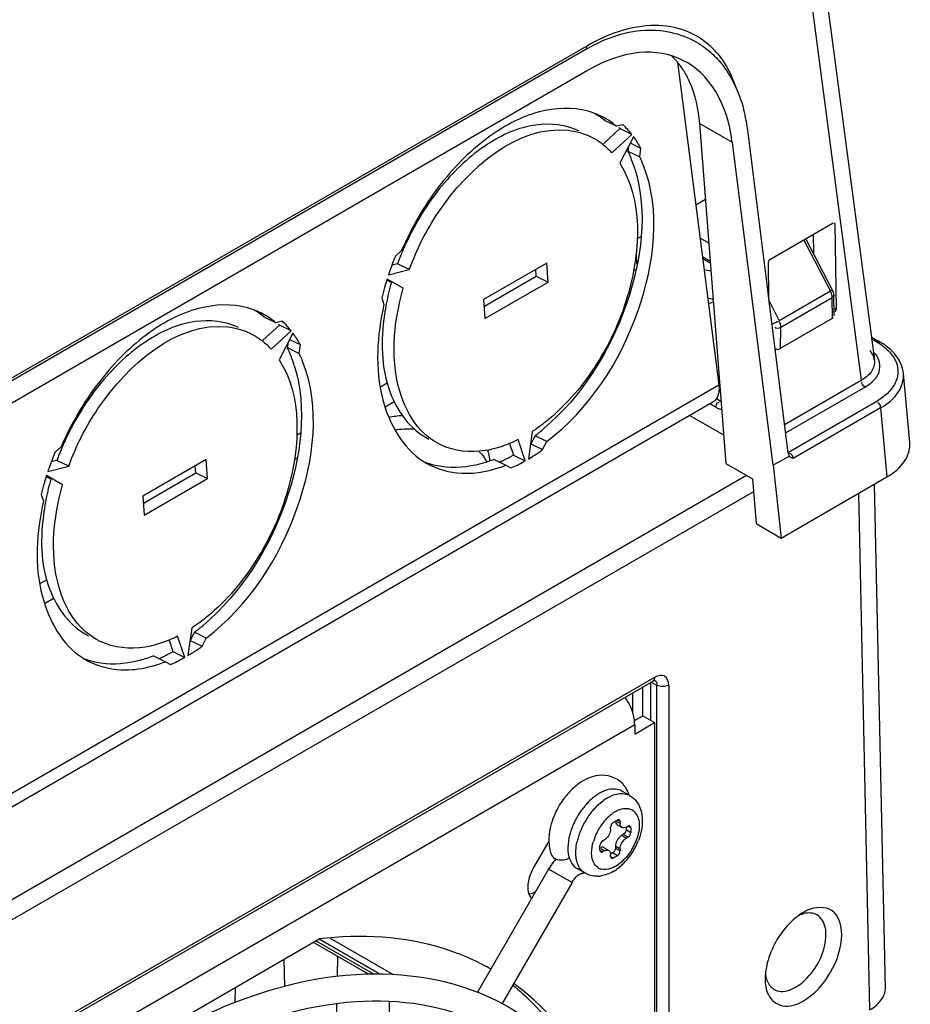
# Model space of a CAD drawing. Header units: inches. Extents: x 0 to 117, y 0 to 83.
# Tile 46 of 57: x 108.09 to 109.65, y 19.69 to 21.42. Entities that reach past the tile are written whole.
import ezdxf

# ---------------------------------------------------------------- set-up
doc = ezdxf.new("R2010")
doc.units = ezdxf.units.IN
doc.header["$LTSCALE"] = 6.431102
doc.header["$MEASUREMENT"] = 0
doc.layers.get('0').update_dxf_attribs({"linetype": 'CONTINUOUS'})

msp = doc.modelspace()

# ---------------------------------------------------------------- linework, layer by layer
at = {"color": 7, "linetype": 'CONTINUOUS'}
for p, q in [((109.3934, 22.3044), (109.5888, 20.8202)), ((109.371, 22.2631), (109.5657, 20.785)), ((106.832, 20.0731), (109.0826, 21.3725)), ((109.0836, 21.3677), (106.8331, 20.0683)), ((109.2865, 21.3728), (109.2945, 21.367)), ((109.2427, 21.3443), (109.3155, 20.7767)), ((106.8334, 20.0298), (109.0861, 21.3305)), ((109.1356, 21.2314), (109.1148, 21.2415)), ((109.1416, 21.2273), (109.1128, 21.2009)), ((109.1469, 21.2342), (109.1356, 21.2314)), ((109.1624, 21.2172), (109.1416, 21.2273)), ((109.3392, 21.2028), (109.2814, 21.2361)), ((109.2814, 21.2361), (109.3278, 20.6388)), ((109.4375, 20.6569), (109.3669, 21.2205)), ((109.1273, 21.185), (109.1624, 21.2172)), ((109.1656, 21.2131), (109.1414, 21.1665)), ((109.1568, 21.1961), (109.1556, 21.1878)), ((109.1556, 21.1878), (109.1764, 21.1777)), ((109.1785, 21.1926), (109.16, 21.2016)), ((109.1764, 21.1777), (109.1785, 21.1926)), ((109.4112, 20.6355), (109.3392, 21.2028)), ((109.2918, 21.1027), (109.2749, 21.093)), ((109.4053, 20.9975), (109.5166, 21.0618)), ((109.5181, 21.0611), (109.5195, 21.0602)), ((109.5195, 21.0602), (109.5217, 20.9094)), ((109.1786, 21.0374), (109.172, 21.0335)), ((109.2977, 21.026), (109.2824, 21.0349)), ((109.5116, 20.942), (109.4648, 21.0319)), ((109.5149, 20.9445), (109.4684, 21.0339)), ((109.4813, 21.0414), (109.4818, 21.0082)), ((108.7579, 21.0133), (108.7471, 21.0034)), ((109.1704, 21.0107), (109.1704, 20.9941)), ((109.1704, 20.9941), (109.1732, 20.9956)), ((109.3002, 20.9941), (109.2866, 21.0019)), ((109.3005, 20.9906), (109.2871, 20.9983)), ((108.7349, 20.9704), (108.7715, 20.9796)), ((108.7507, 20.9897), (108.7408, 20.9872)), ((108.7715, 20.9796), (108.7507, 20.9897)), ((109.0132, 20.991), (108.9018, 20.9267)), ((108.9945, 20.9679), (108.9938, 20.9798)), ((109.0154, 20.9577), (109.0132, 20.991)), ((109.4035, 20.928), (109.4025, 20.9927)), ((108.7317, 20.9616), (108.74, 20.9569)), ((108.7608, 20.9468), (108.7325, 20.963)), ((108.9026, 20.9148), (108.9945, 20.9679)), ((108.9945, 20.9679), (109.0154, 20.9577)), ((108.904, 20.8934), (109.0154, 20.9577)), ((108.723, 20.9297), (108.7269, 20.9182)), ((108.9018, 20.9267), (108.904, 20.8934)), ((109.4214, 20.8899), (109.5116, 20.942)), ((109.5148, 20.93), (109.4245, 20.8778)), ((109.5154, 20.894), (109.5148, 20.93)), ((109.5183, 20.8981), (109.5177, 20.9341)), ((109.4214, 20.8899), (109.4035, 20.9262)), ((109.5217, 20.9094), (109.5181, 20.9114)), ((108.5371, 20.8858), (108.5163, 20.896)), ((109.424, 20.8412), (109.5154, 20.894)), ((108.5431, 20.8818), (108.5142, 20.8553)), ((108.5484, 20.8887), (108.5371, 20.8858)), ((108.5639, 20.8717), (108.5431, 20.8818)), ((109.424, 20.8412), (109.4245, 20.8778)), ((108.5288, 20.8395), (108.5639, 20.8717)), ((108.567, 20.8675), (108.5429, 20.821)), ((109.5839, 20.8608), (109.5978, 20.8528)), ((109.5929, 20.8523), (109.5839, 20.8575)), ((108.5582, 20.8506), (108.5571, 20.8423)), ((108.5571, 20.8423), (108.5779, 20.8321)), ((108.58, 20.8471), (108.5615, 20.8561)), ((108.5779, 20.8321), (108.58, 20.8471)), ((109.5929, 20.8523), (109.5951, 20.8533)), ((109.5806, 20.8371), (109.5839, 20.8328)), ((109.5839, 20.8328), (109.5865, 20.8283)), ((109.651, 20.6755), (109.6399, 20.7969)), ((106.6167, 19.2186), (109.3155, 20.7767)), ((108.7328, 20.78), (108.7206, 20.7729)), ((109.4311, 20.7073), (109.5657, 20.785)), ((109.5726, 20.773), (109.433, 20.6924)), ((106.6169, 19.1948), (109.305, 20.7468)), ((108.7449, 20.7468), (108.7288, 20.7375)), ((109.3107, 20.7371), (109.2995, 20.7436)), ((109.305, 20.7468), (109.306, 20.7474)), ((109.3112, 20.7528), (109.3177, 20.749)), ((109.3155, 20.7462), (109.316, 20.7461)), ((109.3177, 20.749), (109.3192, 20.7499)), ((109.4381, 20.6586), (109.5929, 20.748)), ((109.5998, 20.7364), (109.4459, 20.6475)), ((109.5998, 20.7364), (109.6108, 20.6151)), ((109.324, 20.6884), (109.264, 20.7231)), ((108.5801, 20.6918), (108.5734, 20.688)), ((108.9876, 20.6951), (108.9809, 20.6466)), ((108.9924, 20.6874), (108.985, 20.6731)), ((109.0132, 20.6773), (108.9924, 20.6874)), ((108.1594, 20.6678), (108.1486, 20.6579)), ((108.9477, 20.6738), (108.9545, 20.6535)), ((108.9753, 20.6434), (108.9629, 20.6808)), ((108.985, 20.6731), (109.0058, 20.663)), ((109.0058, 20.663), (109.0132, 20.6773)), ((108.9545, 20.6535), (108.9753, 20.6434)), ((109.4395, 20.6518), (109.4112, 20.6355)), ((109.4392, 20.6522), (109.4395, 20.6518)), ((109.4402, 20.656), (109.4397, 20.6559)), ((108.1363, 20.6248), (108.1729, 20.634)), ((108.1521, 20.6441), (108.1423, 20.6417)), ((108.1729, 20.634), (108.1521, 20.6441)), ((108.4146, 20.6455), (108.3033, 20.5812)), ((108.396, 20.6223), (108.3952, 20.6343)), ((108.4168, 20.6122), (108.4146, 20.6455)), ((108.5743, 20.6483), (108.5694, 20.6455)), ((108.9206, 20.6459), (108.9414, 20.6358)), ((108.9414, 20.6358), (108.9501, 20.6308)), ((109.3278, 20.6388), (109.3748, 20.6116)), ((109.4112, 20.6355), (109.4249, 20.5077)), ((106.6178, 19.0325), (109.3639, 20.6179)), ((108.1332, 20.6161), (108.1414, 20.6113)), ((108.1622, 20.6012), (108.1339, 20.6174)), ((108.3041, 20.5692), (108.396, 20.6223)), ((108.396, 20.6223), (108.4168, 20.6122)), ((109.4249, 20.5077), (109.6108, 20.6151)), ((108.3055, 20.5479), (108.4168, 20.6122)), ((109.3748, 20.6116), (109.3809, 20.5331)), ((109.6082, 19.716), (109.5892, 20.6026)), ((109.3766, 20.5891), (106.6175, 18.9962)), ((108.1245, 20.5841), (108.1283, 20.5726)), ((108.3033, 20.5812), (108.3055, 20.5479)), ((109.561, 20.5863), (109.5805, 19.6782)), ((109.3809, 20.5331), (109.4249, 20.5077)), ((108.1343, 20.4344), (108.122, 20.4274)), ((108.1463, 20.4012), (108.1303, 20.3919)), ((108.3891, 20.3495), (108.3823, 20.3011)), ((108.3939, 20.3419), (108.3864, 20.3275)), ((108.4147, 20.3317), (108.3939, 20.3419)), ((108.3492, 20.3283), (108.3559, 20.308)), ((108.3768, 20.2979), (108.3643, 20.3352)), ((108.3864, 20.3275), (108.4073, 20.3174)), ((108.4073, 20.3174), (108.4147, 20.3317)), ((108.3559, 20.308), (108.3768, 20.2979)), ((108.3221, 20.3004), (108.3429, 20.2903)), ((108.3429, 20.2903), (108.3516, 20.2853)), ((107.3616, 19.195), (109.1998, 20.2563)), ((107.3646, 19.2017), (109.2029, 20.2631)), ((109.1955, 20.2548), (109.1955, 20.1872)), ((109.2066, 20.2487), (109.1982, 20.2533)), ((109.2027, 20.2611), (109.2029, 20.2631)), ((109.2065, 20.2515), (109.2066, 20.2488)), ((109.1639, 20.2355), (109.1639, 20.2011)), ((109.1816, 20.1952), (109.1816, 20.2458)), ((109.2066, 19.1806), (109.2066, 20.2487)), ((109.2273, 20.249), (109.2273, 18.1249)), ((109.1671, 20.1869), (109.1816, 20.1952)), ((109.1676, 20.1631), (109.2024, 20.1832)), ((109.1816, 20.1952), (109.2024, 20.1832)), ((109.2024, 20.1832), (109.2024, 19.2303)), ((109.1676, 20.1792), (107.3999, 19.1586)), ((109.1676, 20.1792), (109.1676, 20.1631)), ((109.1591, 20.0548), (109.1452, 20.0628)), ((109.1337, 20.0268), (109.1393, 20.0296)), ((109.1302, 20.0079), (109.1372, 20.0119)), ((109.1358, 20.0095), (109.142, 20.0059)), ((109.142, 20.0091), (109.1372, 20.0119)), ((109.142, 20.0091), (109.142, 20.0059)), ((109.1253, 19.9963), (109.1251, 19.9938)), ((109.1253, 19.9963), (109.1253, 19.9995)), ((109.1369, 20.0035), (109.1453, 19.9987)), ((109.1525, 19.9987), (109.1525, 19.9951)), ((109.1525, 19.9951), (109.1608, 19.9902)), ((109.1532, 19.9995), (109.1559, 20.0011)), ((109.1608, 19.9983), (109.1559, 20.0011)), ((109.1608, 19.9983), (109.1608, 19.9902)), ((109.0168, 19.9748), (108.9899, 19.9282)), ((109.1114, 19.9754), (109.1142, 19.977)), ((109.1476, 19.9866), (109.1448, 19.985)), ((109.1448, 19.985), (109.1532, 19.9802)), ((109.1494, 19.9882), (109.1476, 19.9866)), ((109.1559, 19.9818), (109.1476, 19.9866)), ((109.1507, 19.99), (109.1494, 19.9882)), ((109.1559, 19.9818), (109.1532, 19.9802)), ((109.0642, 19.9508), (109.0642, 19.9583)), ((109.1065, 19.9589), (109.1065, 19.9669)), ((109.1065, 19.9589), (109.1114, 19.9561)), ((109.1142, 19.9577), (109.1079, 19.9613)), ((109.1142, 19.9577), (109.1114, 19.9561)), ((109.1137, 19.9633), (109.1221, 19.9585)), ((109.1339, 19.9682), (109.1337, 19.9657)), ((109.142, 19.9609), (109.1337, 19.9657)), ((109.1337, 19.9657), (109.1337, 19.9625)), ((109.1337, 19.9625), (109.142, 19.9577)), ((109.142, 19.9609), (109.142, 19.9577)), ((109.1246, 19.9553), (109.1251, 19.9535)), ((109.1251, 19.9535), (109.1253, 19.9513)), ((109.1253, 19.948), (109.1253, 19.9513)), ((109.1253, 19.948), (109.1302, 19.9452)), ((109.1288, 19.9541), (109.1256, 19.9522)), ((109.1372, 19.9492), (109.1288, 19.9541)), ((109.1372, 19.9492), (109.1302, 19.9452)), ((109.0163, 19.9257), (108.8912, 19.7091)), ((109.0574, 19.902), (109.0163, 19.9257)), ((109.0804, 19.9184), (109.0665, 19.9265)), ((109.0574, 19.902), (108.9346, 19.6892)), ((109.4641, 19.8495), (109.4633, 19.849)), ((107.9543, 19.4224), (108.6132, 19.8028)), ((108.7184, 19.7416), (108.613, 19.8025)), ((108.6324, 19.8044), (108.7432, 19.7405)), ((108.6998, 19.741), (108.603, 19.7969)), ((108.708, 19.7413), (108.6073, 19.7994)), ((108.5526, 19.7193), (108.5515, 19.7672)), ((108.6454, 19.7724), (108.6447, 19.737)), ((109.3968, 19.7338), (109.3968, 19.7328)), ((108.4656, 19.7176), (108.465, 19.6913)), ((108.6436, 19.6891), (108.6421, 19.6186)), ((108.7382, 19.6146), (108.7365, 19.6934))]:
    msp.add_line(p, q, dxfattribs=at)
for points in [[(109.0826, 21.3725), (109.0826, 21.372), (109.0826, 21.3715), (109.0827, 21.3709), (109.0828, 21.3704), (109.0829, 21.3699), (109.0831, 21.3693), (109.0832, 21.3688), (109.0834, 21.3683), (109.0836, 21.3677)], [(109.1998, 20.2563), (109.2007, 20.2568), (109.2017, 20.2572), (109.2024, 20.2575), (109.203, 20.2576), (109.2031, 20.2576)]]:
    msp.add_lwpolyline(points, dxfattribs=at)
for centre, radius, start, end in [((109.2013, 21.2661), 0.1455, 39.5129, 47.1432), ((109.1446, 21.2632), 0.1273, 39.676, 46.1541), ((109.1356, 21.2559), 0.1388, 32.4682, 39.6379), ((109.0497, 21.1292), 0.1336, 68.2118, 74.2903), ((109.0767, 21.1863), 0.2922, 10.9053, 14.91), ((109.0283, 21.139), 0.1341, 54.2365, 59.2378), ((109.0503, 21.1309), 0.1318, 62.0883, 68.1943), ((109.0268, 21.1369), 0.1368, 49.9256, 54.2339), ((109.0487, 21.1281), 0.135, 49.9037, 62.0256), ((109.0578, 21.1825), 0.3114, 9.7645, 10.9357), ((109.0139, 21.1271), 0.1623, 38.1356, 39.0546), ((109.0456, 21.1268), 0.1477, 46.304, 46.6725), ((109.0402, 21.1215), 0.1553, 38.0743, 46.2313), ((109.0435, 21.1801), 0.3258, 7.1256, 9.7536), ((109.0295, 21.113), 0.169, 35.4319, 36.3265), ((109.0199, 21.1064), 0.1806, 28.5178, 35.3615), ((109.0318, 21.099), 0.1286, 42.0085, 47.7675), ((108.9773, 21.1012), 0.1983, 24.5617, 25.9179), ((108.9672, 21.0966), 0.2093, 21.299, 24.5444), ((108.9493, 21.0897), 0.2285, 17.0354, 21.2833), ((108.991, 21.0877), 0.2061, 21.2788, 25.8794), ((109.2055, 20.8222), 0.4848, 155.0627, 157.4146), ((109.2601, 20.7948), 0.5538, 157.8687, 161.1111), ((109.196, 20.826), 0.4745, 158.4354, 159.8189), ((109.2013, 20.8239), 0.4802, 157.4156, 158.4365), ((109.1637, 21.0104), 0.0317, 274.1679, 281.6698), ((109.2409, 20.8012), 0.5335, 162.3462, 164.0083), ((109.2517, 20.7977), 0.5449, 161.118, 161.5278), ((109.2278, 20.8049), 0.5199, 164.0058, 166.1196), ((109.1659, 20.8354), 0.443, 164.0823, 166.6079), ((109.1502, 20.8391), 0.4268, 166.6049, 169.165), ((109.503, 20.9325), 0.0117, 40.7009, 45.8742), ((108.4512, 20.7837), 0.1336, 68.2118, 74.2903), ((109.1289, 20.8432), 0.4051, 169.1617, 171.8007), ((108.4298, 20.7935), 0.1341, 54.2365, 59.2378), ((108.4518, 20.7854), 0.1318, 62.0883, 68.1943), ((108.4282, 20.7913), 0.1368, 49.9256, 54.2339), ((108.4501, 20.7826), 0.135, 49.9037, 62.0256), ((108.4154, 20.7816), 0.1623, 38.1356, 39.0546), ((108.4471, 20.7813), 0.1477, 46.304, 46.6725), ((108.4417, 20.7759), 0.1553, 38.0743, 46.2313), ((108.4309, 20.7674), 0.169, 35.4319, 36.3265), ((108.4213, 20.7609), 0.1806, 28.5178, 35.3615), ((108.4332, 20.7534), 0.1286, 42.0085, 47.7675), ((108.3787, 20.7556), 0.1983, 24.5617, 25.9179), ((109.5378, 20.7567), 0.1103, 54.4503, 60.0986), ((109.5371, 20.7473), 0.1217, 55.2731, 60.0793), ((108.3687, 20.7511), 0.2093, 21.299, 24.5444), ((108.3507, 20.7442), 0.2285, 17.0354, 21.2833), ((108.3925, 20.7422), 0.2061, 21.2788, 25.8794), ((109.5624, 20.8167), 0.0267, 7.6011, 15.1991), ((109.3258, 20.763), 0.0162, 239.9318, 246.5019), ((109.5343, 20.8494), 0.1171, 299.9706, 300.9265), ((108.7743, 20.4953), 0.2279, 93.8779, 99.8871), ((108.775, 20.4632), 0.2359, 88.8157, 97.1241), ((108.7683, 20.9799), 0.3685, 307.4702, 308.9807), ((108.7582, 20.9924), 0.3845, 308.9809, 310.5483), ((108.607, 20.4766), 0.4848, 155.0627, 157.4146), ((108.6616, 20.4492), 0.5538, 157.8687, 161.1111), ((108.5975, 20.4805), 0.4745, 158.4354, 159.8189), ((108.6028, 20.4784), 0.4802, 157.4156, 158.4365), ((108.8369, 20.6018), 0.0813, 41.7963, 45.6798), ((108.862, 20.6426), 0.0511, 15.3533, 22.5132), ((108.8133, 20.9034), 0.287, 296.2978, 298.1825), ((108.8079, 20.9137), 0.2986, 298.1782, 299.402), ((108.8147, 20.9273), 0.3262, 300.6169, 303.8017), ((108.8039, 20.9438), 0.3459, 303.7842, 305.1596), ((108.7989, 20.9508), 0.3545, 305.1561, 305.702), ((108.867, 20.754), 0.1322, 237.4445, 244.0467), ((108.823, 20.8833), 0.2646, 293.6813, 294.3447), ((108.8193, 20.8913), 0.2734, 294.3517, 296.298), ((108.8438, 20.8731), 0.2646, 293.6813, 294.3447), ((108.8392, 20.8832), 0.2757, 294.3578, 296.9391), ((108.8309, 20.8995), 0.2939, 296.9385, 299.4118), ((108.6423, 20.4556), 0.5335, 162.3462, 164.0083), ((108.6532, 20.4522), 0.5449, 161.118, 161.5278), ((108.6292, 20.4594), 0.5199, 164.0058, 166.1196), ((108.5674, 20.4898), 0.443, 164.0823, 166.6079), ((108.5517, 20.4935), 0.4268, 166.6049, 169.165), ((108.5304, 20.4976), 0.4051, 169.1617, 171.8007), ((108.1697, 20.6343), 0.3685, 307.4702, 308.9807), ((108.1596, 20.6468), 0.3845, 308.9809, 310.5483), ((108.2148, 20.5579), 0.287, 296.2978, 298.1825), ((108.2093, 20.5681), 0.2986, 298.1782, 299.402), ((108.2162, 20.5818), 0.3262, 300.6169, 303.8017), ((108.2053, 20.5982), 0.3459, 303.7842, 305.1596), ((108.2004, 20.6052), 0.3545, 305.1561, 305.702), ((108.2685, 20.4084), 0.1322, 237.4445, 244.0467), ((108.2245, 20.5377), 0.2646, 293.6813, 294.3447), ((108.2208, 20.5457), 0.2734, 294.3517, 296.298), ((108.2453, 20.5276), 0.2646, 293.6813, 294.3447), ((108.2407, 20.5376), 0.2757, 294.3578, 296.9391), ((108.2324, 20.5539), 0.2939, 296.9385, 299.4118), ((109.1469, 19.9731), 0.1289, 135.6163, 140.3996), ((109.1114, 20.0431), 0.0478, 39.9121, 43.4155), ((109.1097, 20.0417), 0.0499, 34.441, 39.8954), ((109.1063, 20.0394), 0.0541, 26.1501, 34.3929), ((109.1011, 20.0368), 0.0598, 18.1549, 26.1437), ((109.17, 19.9608), 0.1177, 135.0593, 139.2923), ((109.1624, 19.9683), 0.1071, 130.5945, 135.0565), ((109.1618, 19.9788), 0.0835, 122.5098, 125.2804), ((109.1578, 19.985), 0.0761, 120.0188, 122.5057), ((109.1459, 20.032), 0.0264, 60.0143, 68.6048), ((109.1819, 19.951), 0.1332, 143.3084, 147.1818), ((109.1775, 19.9543), 0.1276, 139.2793, 143.3206), ((109.1913, 19.9463), 0.1275, 139.1962, 143.2196), ((109.1837, 19.9529), 0.1175, 134.9514, 139.2098), ((109.1621, 19.9777), 0.0567, 120.0106, 121.8758), ((109.1844, 19.9493), 0.1362, 147.1784, 154.8169), ((109.1982, 19.9413), 0.136, 147.1232, 154.8148), ((109.1957, 19.943), 0.1331, 143.2077, 147.1233), ((109.184, 19.9512), 0.0913, 136.6859, 141.3761), ((109.1657, 19.972), 0.0635, 121.9245, 126.3961), ((109.1376, 19.972), 0.1213, 162.7712, 167.6612), ((109.1721, 19.9545), 0.1229, 158.7064, 162.7669), ((109.1793, 19.9517), 0.1305, 154.8026, 158.7054), ((109.1931, 19.9437), 0.1304, 154.802, 158.7699), ((109.1915, 19.9452), 0.1009, 145.8183, 158.9767), ((109.1898, 19.9465), 0.0987, 141.3579, 145.8628), ((109.1508, 19.96), 0.1008, 167.0624, 171.6964), ((109.1632, 19.9572), 0.1135, 162.7526, 167.078), ((109.1768, 19.9493), 0.1131, 162.8922, 167.2451), ((109.1858, 19.9465), 0.1226, 158.771, 162.9063), ((109.1824, 19.9488), 0.0911, 159.0048, 163.676), ((109.0654, 20.0186), 0.1168, 337.6555, 338.5427), ((109.0614, 20.0202), 0.1211, 325.4361, 337.6236), ((109.1008, 19.8773), 0.0974, 137.2296, 145.4443), ((109.0379, 19.9743), 0.0327, 288.0551, 296.9515), ((109.1284, 19.9478), 0.00304, 219.6816, 239.8459), ((109.0685, 20.0149), 0.1123, 315.8955, 323.5893), ((109.0632, 20.019), 0.1189, 323.5229, 325.4366), ((109.1034, 19.8754), 0.1006, 145.3852, 149.9957), ((109.1141, 19.9447), 0.0199, 239.9546, 252.759), ((109.0894, 19.9908), 0.0803, 300.0786, 305.9721), ((109.0822, 20.0007), 0.0924, 305.9567, 311.4953), ((109.0759, 20.0079), 0.102, 311.4666, 315.8437), ((109.0668, 19.9778), 0.06, 276.7564, 281.777), ((109.0723, 19.9314), 0.0133, 276.6422, 288.6717), ((109.0721, 19.9321), 0.014, 288.6514, 296.3328), ((109.101, 19.9618), 0.0487, 271.0869, 278.9333), ((109.5053, 19.7783), 0.0823, 114.4257, 120.0675), ((109.5135, 19.7644), 0.0984, 120.7078, 125.5626), ((108.7064, 19.3802), 0.4245, 60.5891, 63.2479), ((109.4945, 19.7326), 0.0977, 174.8751, 179.3046), ((109.4253, 19.7362), 0.0254, 234.8386, 239.1465)]:
    msp.add_arc(centre, radius, start, end, dxfattribs=at)
for centre, major_axis, ratio, start_param, end_param in [((109.1044, 21.0467), (0.1461, 0.3016), 0.619929, -0.760549, 0.740434), ((109.5167, 21.0585), (0.00193, 0.00346), 0.584489, -0.79177, -0.070949), ((109.4053, 20.9942), (0.00192, 0.00344), 0.590205, 0.778848, 2.344779), ((109.5189, 20.9078), (0.00192, 0.00344), 0.590205, -1.804228, -0.796814), ((109.5084, 20.8983), (0.00984, -0.00031), 0.596766, -0.766559, -0.586055), ((109.417, 20.8455), (0.00984, -0.00031), 0.597493, -1.807141, -0.767121)]:
    msp.add_ellipse(centre, major_axis=major_axis, ratio=ratio, start_param=start_param, end_param=end_param, dxfattribs=at)
for points, knots in [([(109.0826, 21.3725), (109.1191, 21.3935), (109.1789, 21.4159), (109.2568, 21.4036), (109.2876, 21.3845), (109.3002, 21.3728)], [0, 0, 0, 0, 0.545296, 0.776757, 1, 1, 1, 1]), ([(109.0836, 21.3677), (109.1166, 21.3868), (109.1865, 21.4119), (109.2598, 21.3914), (109.2865, 21.3729)], [0, 0, 0, 0, 0.539181, 1, 1, 1, 1]), ([(109.2945, 21.367), (109.3021, 21.361), (109.3323, 21.332), (109.3507, 21.2923), (109.359, 21.2615)], [0, 0, 0, 0, 0.232969, 1, 1, 1, 1]), ([(109.3135, 21.3587), (109.3168, 21.3547), (109.3298, 21.3372), (109.3393, 21.3172), (109.3446, 21.3015)], [0, 0, 0, 0, 0.238706, 1, 1, 1, 1]), ([(109.2528, 21.3304), (109.2568, 21.324), (109.2725, 21.2948), (109.2794, 21.2615), (109.2814, 21.2361)], [0, 0, 0, 0, 0.229922, 1, 1, 1, 1]), ([(109.0859, 21.2578), (109.0582, 21.2656), (108.9916, 21.2621), (108.8997, 21.211), (108.8171, 21.1256), (108.7751, 21.0528), (108.7579, 21.0133)], [0, 0, 0, 0, 0.196304, 0.431454, 0.705397, 1, 1, 1, 1]), ([(109.0695, 21.2232), (109.0466, 21.2344), (108.987, 21.2405), (108.9009, 21.2011), (108.8229, 21.1275), (108.7826, 21.0624), (108.766, 21.0265)], [0, 0, 0, 0, 0.194008, 0.425077, 0.699593, 1, 1, 1, 1]), ([(108.7715, 20.9796), (108.7845, 21.0151), (108.8393, 21.1264), (108.9618, 21.2344), (109.0511, 21.2244)], [0, 0, 0, 0, 0.295961, 1, 1, 1, 1]), ([(109.1678, 21.1567), (109.1912, 21.0805), (109.1676, 20.9029), (109.0744, 20.7568), (109.0081, 20.7002)], [0, 0, 0, 0, 0.477563, 1, 1, 1, 1]), ([(109.0132, 20.6773), (109.0875, 20.7342), (109.1904, 20.8899), (109.2139, 21.0834), (109.1831, 21.1625)], [0, 0, 0, 0, 0.524179, 1, 1, 1, 1]), ([(109.1414, 21.1665), (109.1822, 21.1028), (109.1753, 20.9626), (109.1079, 20.8138), (109.0492, 20.7432), (109.0154, 20.7155)], [0, 0, 0, 0, 0.458015, 0.735698, 1, 1, 1, 1]), ([(109.1704, 20.9941), (109.1704, 20.9932), (109.1707, 20.9912), (109.1712, 20.9894), (109.1715, 20.9884)], [0, 0, 0, 0, 0.466099, 1, 1, 1, 1]), ([(108.7825, 20.7084), (108.772, 20.7222), (108.7349, 20.7964), (108.7432, 20.8851), (108.7608, 20.9468)], [0, 0, 0, 0, 0.213054, 1, 1, 1, 1]), ([(109.5116, 20.942), (109.5126, 20.9426), (109.5131, 20.9426), (109.5155, 20.9448), (109.5152, 20.9447)], [0, 0, 0, 0, 0.781613, 1, 1, 1, 1]), ([(109.5164, 20.9412), (109.5162, 20.9417), (109.5156, 20.9426), (109.5149, 20.9433), (109.5144, 20.9437)], [0, 0, 0, 0, 0.485084, 1, 1, 1, 1]), ([(109.5174, 20.9327), (109.5171, 20.9325), (109.5161, 20.9321), (109.5151, 20.932), (109.5145, 20.9319)], [0, 0, 0, 0, 0.414396, 1, 1, 1, 1]), ([(109.5183, 20.9342), (109.5183, 20.9339), (109.5182, 20.9332), (109.5177, 20.9328), (109.5174, 20.9327)], [0, 0, 0, 0, 0.457426, 1, 1, 1, 1]), ([(108.4873, 20.9123), (108.4597, 20.92), (108.3931, 20.9166), (108.3011, 20.8654), (108.2186, 20.78), (108.1765, 20.7073), (108.1594, 20.6678)], [0, 0, 0, 0, 0.196304, 0.431454, 0.705397, 1, 1, 1, 1]), ([(108.7269, 20.9182), (108.7148, 20.8636), (108.7066, 20.7621), (108.7596, 20.6658), (108.7959, 20.6426)], [0, 0, 0, 0, 0.564856, 1, 1, 1, 1]), ([(108.471, 20.8777), (108.4481, 20.8888), (108.3884, 20.895), (108.3024, 20.8555), (108.2244, 20.7819), (108.1841, 20.7168), (108.1674, 20.681)], [0, 0, 0, 0, 0.194008, 0.425077, 0.699593, 1, 1, 1, 1]), ([(108.7279, 20.9009), (108.7214, 20.8555), (108.7208, 20.7709), (108.774, 20.6971), (108.806, 20.6816)], [0, 0, 0, 0, 0.563045, 1, 1, 1, 1]), ([(108.1729, 20.634), (108.186, 20.6695), (108.2407, 20.7808), (108.3632, 20.8889), (108.4526, 20.8788)], [0, 0, 0, 0, 0.295961, 1, 1, 1, 1]), ([(109.5951, 20.8533), (109.5957, 20.8535), (109.5966, 20.8537), (109.5977, 20.8535), (109.5981, 20.8533)], [0, 0, 0, 0, 0.557142, 1, 1, 1, 1]), ([(109.5865, 20.8283), (109.5868, 20.8275), (109.5874, 20.826), (109.5879, 20.8244), (109.5881, 20.8237)], [0, 0, 0, 0, 0.505199, 1, 1, 1, 1]), ([(109.6399, 20.7968), (109.6389, 20.8085), (109.6315, 20.8243), (109.6204, 20.8359), (109.6172, 20.8388)], [0, 0, 0, 0, 0.730918, 1, 1, 1, 1]), ([(108.5693, 20.8111), (108.5927, 20.7349), (108.5691, 20.5573), (108.4759, 20.4113), (108.4096, 20.3546)], [0, 0, 0, 0, 0.477563, 1, 1, 1, 1]), ([(108.4147, 20.3317), (108.489, 20.3887), (108.5918, 20.5443), (108.6154, 20.7378), (108.5845, 20.817)], [0, 0, 0, 0, 0.524179, 1, 1, 1, 1]), ([(108.5429, 20.821), (108.5837, 20.7573), (108.5768, 20.617), (108.5093, 20.4683), (108.4506, 20.3976), (108.4169, 20.3699)], [0, 0, 0, 0, 0.458015, 0.735698, 1, 1, 1, 1]), ([(109.593, 20.7911), (109.5935, 20.7919), (109.5945, 20.7936), (109.5954, 20.7954), (109.5958, 20.7963)], [0, 0, 0, 0, 0.506495, 1, 1, 1, 1]), ([(109.6287, 20.7886), (109.6277, 20.7848), (109.6208, 20.7683), (109.6064, 20.756), (109.5945, 20.749)], [0, 0, 0, 0, 0.222365, 1, 1, 1, 1]), ([(109.5998, 20.7364), (109.6118, 20.7433), (109.6325, 20.7594), (109.6409, 20.7855), (109.6399, 20.7968)], [0, 0, 0, 0, 0.552371, 1, 1, 1, 1]), ([(109.3155, 20.7767), (109.3158, 20.7735), (109.3163, 20.7632), (109.3121, 20.7515), (109.306, 20.7474)], [0, 0, 0, 0, 0.304291, 1, 1, 1, 1]), ([(109.3107, 20.7371), (109.3116, 20.7366), (109.3133, 20.7357), (109.3152, 20.7351), (109.3161, 20.7348)], [0, 0, 0, 0, 0.516485, 1, 1, 1, 1]), ([(109.3161, 20.7348), (109.3168, 20.7346), (109.3182, 20.7343), (109.3197, 20.7343), (109.3204, 20.7343)], [0, 0, 0, 0, 0.514914, 1, 1, 1, 1]), ([(108.9345, 20.6688), (108.9251, 20.6656), (108.89, 20.6562), (108.8506, 20.6599), (108.8268, 20.6714)], [0, 0, 0, 0, 0.273546, 1, 1, 1, 1]), ([(109.6108, 20.6151), (109.6229, 20.622), (109.6436, 20.638), (109.652, 20.6642), (109.651, 20.6754)], [0, 0, 0, 0, 0.55219, 1, 1, 1, 1]), ([(109.4375, 20.6569), (109.4376, 20.656), (109.438, 20.6543), (109.4388, 20.6528), (109.4392, 20.6522)], [0, 0, 0, 0, 0.524174, 1, 1, 1, 1]), ([(108.8092, 20.6352), (108.8282, 20.6259), (108.8576, 20.6198), (108.8863, 20.622), (108.8937, 20.6231)], [0, 0, 0, 0, 0.736652, 1, 1, 1, 1]), ([(108.9206, 20.6459), (108.9127, 20.6429), (108.883, 20.6329), (108.8506, 20.6298), (108.8279, 20.6332)], [0, 0, 0, 0, 0.268615, 1, 1, 1, 1]), ([(108.184, 20.3628), (108.1735, 20.3767), (108.1364, 20.4508), (108.1447, 20.5396), (108.1622, 20.6012)], [0, 0, 0, 0, 0.213054, 1, 1, 1, 1]), ([(108.1283, 20.5726), (108.1163, 20.518), (108.1081, 20.4165), (108.1611, 20.3202), (108.1974, 20.297)], [0, 0, 0, 0, 0.564856, 1, 1, 1, 1]), ([(108.1294, 20.5554), (108.1229, 20.51), (108.1222, 20.4254), (108.1755, 20.3516), (108.2075, 20.336)], [0, 0, 0, 0, 0.563045, 1, 1, 1, 1]), ([(108.336, 20.3232), (108.3266, 20.32), (108.2914, 20.3107), (108.2521, 20.3143), (108.2283, 20.3259)], [0, 0, 0, 0, 0.273546, 1, 1, 1, 1]), ([(108.2106, 20.2896), (108.2297, 20.2804), (108.2591, 20.2743), (108.2877, 20.2765), (108.2952, 20.2775)], [0, 0, 0, 0, 0.736652, 1, 1, 1, 1]), ([(108.3221, 20.3004), (108.3142, 20.2973), (108.2845, 20.2873), (108.2521, 20.2843), (108.2294, 20.2876)], [0, 0, 0, 0, 0.268615, 1, 1, 1, 1]), ([(109.1998, 20.2563), (109.2006, 20.2567), (109.202, 20.2582), (109.2026, 20.2601), (109.2027, 20.2611)], [0, 0, 0, 0, 0.463886, 1, 1, 1, 1]), ([(109.2273, 20.249), (109.2272, 20.2548), (109.2227, 20.2692), (109.2079, 20.2659), (109.2029, 20.2631)], [0, 0, 0, 0, 0.500001, 1, 1, 1, 1]), ([(109.1676, 20.1792), (109.1676, 20.1831), (109.1658, 20.2005), (109.1583, 20.2169), (109.1506, 20.2279)], [0, 0, 0, 0, 0.228633, 1, 1, 1, 1]), ([(109.1452, 20.0628), (109.1383, 20.0668), (109.1258, 20.0674), (109.1154, 20.0636), (109.1125, 20.0623)], [0, 0, 0, 0, 0.712891, 1, 1, 1, 1]), ([(109.1198, 20.0509), (109.1228, 20.0527), (109.1338, 20.0581), (109.1474, 20.0597), (109.1555, 20.0565)], [0, 0, 0, 0, 0.29012, 1, 1, 1, 1]), ([(109.1704, 20.0451), (109.1811, 20.0317), (109.1834, 20.0042), (109.1765, 19.9819), (109.1741, 19.9758)], [0, 0, 0, 0, 0.722723, 1, 1, 1, 1]), ([(109.1393, 20.0296), (109.1464, 20.0326), (109.1646, 20.0347), (109.1785, 20.0085), (109.1727, 19.9785), (109.1622, 19.9584), (109.1547, 19.949)], [0, 0, 0, 0, 0.204728, 0.403477, 0.67968, 1, 1, 1, 1]), ([(109.1405, 20.012), (109.14, 20.0123), (109.1388, 20.0126), (109.1377, 20.0122), (109.1372, 20.0119)], [0, 0, 0, 0, 0.473706, 1, 1, 1, 1]), ([(109.142, 20.0091), (109.142, 20.0097), (109.1418, 20.0109), (109.1409, 20.0117), (109.1405, 20.012)], [0, 0, 0, 0, 0.526298, 1, 1, 1, 1]), ([(109.1262, 20.0028), (109.1259, 20.0023), (109.1255, 20.0012), (109.1253, 20), (109.1253, 19.9995)], [0, 0, 0, 0, 0.53938, 1, 1, 1, 1]), ([(109.1302, 20.0079), (109.1293, 20.0074), (109.1278, 20.0058), (109.1267, 20.0039), (109.1262, 20.0028)], [0, 0, 0, 0, 0.461362, 1, 1, 1, 1]), ([(109.1525, 19.9951), (109.1525, 19.9942), (109.152, 19.9924), (109.1512, 19.9908), (109.1507, 19.99)], [0, 0, 0, 0, 0.45821, 1, 1, 1, 1]), ([(109.1592, 20.0012), (109.1588, 20.0014), (109.1576, 20.0017), (109.1565, 20.0014), (109.1559, 20.0011)], [0, 0, 0, 0, 0.473706, 1, 1, 1, 1]), ([(109.1608, 19.9983), (109.1608, 19.9989), (109.1606, 20), (109.1597, 20.0009), (109.1592, 20.0012)], [0, 0, 0, 0, 0.526298, 1, 1, 1, 1]), ([(109.1041, 19.9275), (109.1012, 19.9292), (109.0891, 19.9417), (109.0912, 19.9616), (109.095, 19.9744)], [0, 0, 0, 0, 0.202927, 1, 1, 1, 1]), ([(109.1065, 19.9589), (109.1065, 19.9583), (109.1068, 19.9571), (109.1076, 19.9563), (109.1081, 19.956)], [0, 0, 0, 0, 0.526298, 1, 1, 1, 1]), ([(109.1114, 19.964), (109.1108, 19.964), (109.1096, 19.964), (109.1085, 19.9637), (109.1079, 19.9635)], [0, 0, 0, 0, 0.476806, 1, 1, 1, 1]), ([(109.1137, 19.9633), (109.1134, 19.9635), (109.1126, 19.9638), (109.1118, 19.964), (109.1114, 19.964)], [0, 0, 0, 0, 0.491637, 1, 1, 1, 1]), ([(109.1221, 19.9585), (109.1226, 19.9581), (109.1237, 19.9572), (109.1243, 19.956), (109.1246, 19.9553)], [0, 0, 0, 0, 0.479176, 1, 1, 1, 1]), ([(109.0509, 19.9524), (109.0511, 19.9513), (109.0515, 19.9492), (109.052, 19.947), (109.0523, 19.946)], [0, 0, 0, 0, 0.508287, 1, 1, 1, 1]), ([(109.0523, 19.946), (109.0526, 19.945), (109.0533, 19.943), (109.0541, 19.9411), (109.0545, 19.9402)], [0, 0, 0, 0, 0.508208, 1, 1, 1, 1]), ([(109.0649, 19.9438), (109.0647, 19.9449), (109.0644, 19.9473), (109.0642, 19.9496), (109.0642, 19.9508)], [0, 0, 0, 0, 0.491978, 1, 1, 1, 1]), ([(109.0804, 19.9184), (109.0741, 19.922), (109.0677, 19.9312), (109.0654, 19.941), (109.0649, 19.9438)], [0, 0, 0, 0, 0.717286, 1, 1, 1, 1]), ([(109.1081, 19.956), (109.1086, 19.9557), (109.1097, 19.9554), (109.1109, 19.9558), (109.1114, 19.9561)], [0, 0, 0, 0, 0.473706, 1, 1, 1, 1]), ([(109.1253, 19.948), (109.1253, 19.9476), (109.1254, 19.9468), (109.1258, 19.9461), (109.1261, 19.9458)], [0, 0, 0, 0, 0.523767, 1, 1, 1, 1]), ([(109.1269, 19.9451), (109.1274, 19.9449), (109.1285, 19.9446), (109.1297, 19.9449), (109.1302, 19.9452)], [0, 0, 0, 0, 0.473706, 1, 1, 1, 1]), ([(109.0608, 19.9309), (109.0616, 19.93), (109.0634, 19.9285), (109.0653, 19.9271), (109.0664, 19.9265)], [0, 0, 0, 0, 0.503447, 1, 1, 1, 1]), ([(109.1336, 19.9303), (109.1314, 19.9291), (109.1236, 19.9252), (109.1141, 19.9238), (109.1082, 19.9257)], [0, 0, 0, 0, 0.287235, 1, 1, 1, 1]), ([(108.9823, 19.9107), (108.9813, 19.907), (108.9786, 19.895), (108.9803, 19.8802), (108.9864, 19.874)], [0, 0, 0, 0, 0.303963, 1, 1, 1, 1]), ([(109.0574, 19.902), (109.0588, 19.9043), (109.0632, 19.9105), (109.0689, 19.9171), (109.0738, 19.9182)], [0, 0, 0, 0, 0.352057, 1, 1, 1, 1]), ([(109.5315, 19.8106), (109.5315, 19.8257), (109.5219, 19.8619), (109.4843, 19.8591), (109.4713, 19.8532)], [0, 0, 0, 0, 0.514123, 1, 1, 1, 1]), ([(109.4878, 19.8453), (109.4811, 19.849), (109.4689, 19.8493), (109.4588, 19.8455), (109.456, 19.8442)], [0, 0, 0, 0, 0.712146, 1, 1, 1, 1]), ([(109.5038, 19.8105), (109.5038, 19.8144), (109.5029, 19.8273), (109.4958, 19.8408), (109.4878, 19.8453)], [0, 0, 0, 0, 0.29583, 1, 1, 1, 1]), ([(109.4432, 19.8336), (109.4241, 19.8153), (109.405, 19.7838), (109.3979, 19.7496), (109.3972, 19.7414)], [0, 0, 0, 0, 0.762155, 1, 1, 1, 1]), ([(108.8974, 19.7592), (108.8768, 19.7697), (108.7869, 19.8062), (108.6862, 19.8117), (108.6132, 19.8028)], [0, 0, 0, 0, 0.239549, 1, 1, 1, 1]), ([(109.4504, 19.718), (109.458, 19.7223), (109.4859, 19.7459), (109.5038, 19.7829), (109.5038, 19.8105)], [0, 0, 0, 0, 0.240721, 1, 1, 1, 1]), ([(109.4641, 19.694), (109.4841, 19.7055), (109.5157, 19.7419), (109.5315, 19.7875), (109.5315, 19.8106)], [0, 0, 0, 0, 0.499998, 1, 1, 1, 1]), ([(107.4592, 18.1277), (107.4592, 18.2463), (107.4965, 18.4957), (107.6325, 18.8562), (107.8383, 19.1934), (108.0937, 19.4735), (108.3751, 19.6691), (108.6617, 19.7607), (108.9328, 19.7197), (109.0599, 19.5991), (109.1037, 19.5304)], [0, 0, 0, 0, 0.133664, 0.280884, 0.432034, 0.576494, 0.705359, 0.814505, 0.90819, 1, 1, 1, 1]), ([(108.9533, 19.7216), (108.9654, 19.7117), (109.0134, 19.6683), (109.0517, 19.6146), (109.0748, 19.5714)], [0, 0, 0, 0, 0.242267, 1, 1, 1, 1]), ([(109.1108, 19.5291), (109.1015, 19.5492), (109.0623, 19.6232), (109.0049, 19.6882), (108.9549, 19.7243)], [0, 0, 0, 0, 0.264032, 1, 1, 1, 1]), ([(109.4123, 19.7144), (109.4148, 19.7129), (109.4273, 19.7082), (109.4415, 19.7128), (109.4504, 19.718)], [0, 0, 0, 0, 0.221073, 1, 1, 1, 1]), ([(109.5805, 19.6782), (109.5847, 19.6806), (109.5978, 19.6893), (109.6084, 19.7049), (109.6082, 19.716)], [0, 0, 0, 0, 0.302479, 1, 1, 1, 1]), ([(107.5067, 18.1277), (107.5067, 18.2421), (107.5429, 18.4834), (107.6744, 18.8329), (107.8738, 19.1607), (108.1205, 19.433), (108.3899, 19.6223), (108.6592, 19.7113), (108.9098, 19.6761), (109.025, 19.5659), (109.0644, 19.5037)], [0, 0, 0, 0, 0.135022, 0.284657, 0.43855, 0.585447, 0.715592, 0.823607, 0.913014, 1, 1, 1, 1]), ([(109.4026, 19.7045), (109.4073, 19.6952), (109.4288, 19.6784), (109.4532, 19.6877), (109.4641, 19.694)], [0, 0, 0, 0, 0.454675, 1, 1, 1, 1])]:
    msp.add_open_spline(points, degree=3, knots=knots, dxfattribs=at)
for points in [[(109.0511, 21.2244), (109.0646, 21.2228), (109.0781, 21.2191), (109.0903, 21.2131)], [(109.0903, 21.2131), (109.1004, 21.2082), (109.1099, 21.2017), (109.1182, 21.1942)], [(109.3016, 20.9766), (109.2977, 20.9779), (109.2936, 20.9787), (109.2895, 20.9793)], [(109.2959, 20.93), (109.2991, 20.9292), (109.3024, 20.9283), (109.3055, 20.9271)], [(109.5148, 20.93), (109.5148, 20.9335), (109.5142, 20.9374), (109.5119, 20.9401)], [(109.5177, 20.9341), (109.5177, 20.9365), (109.5175, 20.9391), (109.5164, 20.9412)], [(109.2971, 20.9202), (109.3, 20.9209), (109.303, 20.9218), (109.3058, 20.9229)], [(108.4526, 20.8788), (108.4661, 20.8773), (108.4796, 20.8735), (108.4918, 20.8676)], [(109.4091, 20.884), (109.4123, 20.8853), (109.4158, 20.8864), (109.4185, 20.8886)], [(109.4245, 20.8778), (109.4214, 20.8761), (109.4147, 20.8747), (109.414, 20.8781)], [(109.4245, 20.8778), (109.4246, 20.8817), (109.4237, 20.8861), (109.421, 20.8888)], [(108.4918, 20.8676), (108.5019, 20.8626), (108.5114, 20.8562), (108.5197, 20.8486)], [(109.602, 20.8464), (109.6096, 20.841), (109.6167, 20.8343), (109.6218, 20.8265)], [(109.6172, 20.8388), (109.6138, 20.8419), (109.6102, 20.8447), (109.6064, 20.8473)], [(109.5931, 20.8277), (109.5913, 20.8304), (109.5892, 20.8328), (109.587, 20.835)], [(109.5958, 20.7963), (109.6003, 20.8058), (109.5989, 20.8189), (109.5931, 20.8277)], [(109.6218, 20.8265), (109.6234, 20.8242), (109.6248, 20.8217), (109.626, 20.8192)], [(109.5888, 20.8202), (109.5897, 20.8135), (109.5875, 20.8062), (109.5837, 20.8006)], [(109.626, 20.8192), (109.6303, 20.8099), (109.6314, 20.7985), (109.6287, 20.7886)], [(109.5837, 20.8006), (109.5793, 20.794), (109.5726, 20.7888), (109.5657, 20.785)], [(109.5845, 20.7816), (109.5877, 20.7844), (109.5906, 20.7876), (109.593, 20.7911)], [(109.5726, 20.773), (109.5696, 20.7748), (109.5649, 20.7798), (109.5675, 20.7822)], [(109.5726, 20.773), (109.5768, 20.7755), (109.5809, 20.7783), (109.5845, 20.7816)], [(109.3107, 20.7371), (109.3101, 20.7405), (109.3121, 20.7465), (109.3155, 20.7462)], [(109.5998, 20.7364), (109.5997, 20.7398), (109.5975, 20.7462), (109.5943, 20.7451)], [(108.8268, 20.6714), (108.8095, 20.6799), (108.7941, 20.6931), (108.7825, 20.7084)], [(109.0154, 20.7155), (109.0066, 20.7082), (108.9973, 20.7013), (108.9876, 20.6951)], [(108.9629, 20.6808), (108.9537, 20.6761), (108.9442, 20.6721), (108.9345, 20.6688)], [(108.8976, 20.656), (108.9015, 20.6516), (108.905, 20.6467), (108.9076, 20.6414)], [(108.9129, 20.6437), (108.9129, 20.6479), (108.9123, 20.6521), (108.9112, 20.6561)], [(109.4395, 20.6518), (109.441, 20.6498), (109.4436, 20.6483), (109.4461, 20.6479)], [(109.4459, 20.6475), (109.4454, 20.6509), (109.4436, 20.6562), (109.4402, 20.656)], [(108.8279, 20.6332), (108.8185, 20.6346), (108.8092, 20.6369), (108.8003, 20.6402)], [(108.8937, 20.6231), (108.91, 20.6253), (108.9261, 20.6298), (108.9414, 20.6358)], [(108.2283, 20.3259), (108.211, 20.3343), (108.1956, 20.3475), (108.184, 20.3628)], [(108.4169, 20.3699), (108.408, 20.3626), (108.3988, 20.3558), (108.3891, 20.3495)], [(108.3643, 20.3352), (108.3552, 20.3306), (108.3457, 20.3265), (108.336, 20.3232)], [(108.2294, 20.2876), (108.22, 20.289), (108.2107, 20.2913), (108.2017, 20.2946)], [(108.2952, 20.2775), (108.3115, 20.2798), (108.3276, 20.2842), (108.3429, 20.2903)], [(109.2024, 20.2579), (109.2047, 20.2568), (109.2061, 20.254), (109.2065, 20.2515)], [(109.2273, 20.249), (109.2213, 20.2456), (109.2127, 20.2455), (109.2066, 20.2488)], [(109.1039, 20.0904), (109.0921, 20.089), (109.0806, 20.0837), (109.0708, 20.0769)], [(109.1461, 20.0759), (109.1359, 20.0867), (109.1187, 20.0922), (109.1039, 20.0904)], [(109.0708, 20.0769), (109.065, 20.0729), (109.0596, 20.0683), (109.0547, 20.0633)], [(109.1125, 20.0623), (109.1102, 20.0613), (109.108, 20.0602), (109.1058, 20.0589)], [(109.0475, 20.0553), (109.036, 20.0415), (109.0271, 20.0251), (109.0218, 20.0079)], [(109.1058, 20.0589), (109.1012, 20.0563), (109.0968, 20.0531), (109.0928, 20.0496)], [(109.1007, 20.036), (109.1047, 20.04), (109.109, 20.0437), (109.1136, 20.0469)], [(109.1591, 20.0548), (109.1634, 20.0523), (109.1673, 20.0489), (109.1704, 20.0451)], [(109.1176, 20.0138), (109.1208, 20.0172), (109.1243, 20.0203), (109.1281, 20.0231)], [(109.1337, 20.0107), (109.1337, 20.0081), (109.1346, 20.0048), (109.1369, 20.0035)], [(109.0191, 19.9979), (109.0175, 19.9903), (109.0166, 19.9825), (109.0167, 19.9748)], [(109.1251, 19.9938), (109.1241, 19.9872), (109.12, 19.9803), (109.1142, 19.977)], [(109.1453, 19.9987), (109.143, 20), (109.142, 20.0033), (109.142, 20.0059)], [(109.1532, 19.9995), (109.1509, 19.9982), (109.1476, 19.9974), (109.1453, 19.9987)], [(109.0167, 19.9748), (109.0169, 19.9671), (109.018, 19.9592), (109.0206, 19.952)], [(109.0511, 19.9746), (109.05, 19.9673), (109.0498, 19.9597), (109.0509, 19.9524)], [(109.0642, 19.9583), (109.0644, 19.9636), (109.0652, 19.969), (109.0664, 19.9743)], [(109.1114, 19.9754), (109.1086, 19.9737), (109.1065, 19.9702), (109.1065, 19.9669)], [(109.1448, 19.985), (109.139, 19.9817), (109.1349, 19.9748), (109.1339, 19.9682)], [(109.142, 19.9609), (109.142, 19.9683), (109.1467, 19.9765), (109.1532, 19.9802)], [(109.1559, 19.9818), (109.1588, 19.9834), (109.1608, 19.987), (109.1608, 19.9902)], [(109.1142, 19.9577), (109.1165, 19.959), (109.1198, 19.9598), (109.1221, 19.9585)], [(109.1337, 19.9625), (109.1337, 19.9593), (109.1316, 19.9557), (109.1288, 19.9541)], [(109.1372, 19.9492), (109.14, 19.9509), (109.142, 19.9544), (109.142, 19.9577)], [(109.0206, 19.952), (109.0217, 19.9488), (109.0242, 19.9461), (109.0271, 19.9444)], [(109.0271, 19.9444), (109.0331, 19.9409), (109.0414, 19.941), (109.048, 19.9432)], [(109.0545, 19.9402), (109.056, 19.9368), (109.0581, 19.9335), (109.0608, 19.9309)], [(109.1547, 19.949), (109.1488, 19.9417), (109.1417, 19.935), (109.1336, 19.9303)], [(108.9899, 19.9282), (108.9867, 19.9227), (108.9841, 19.9168), (108.9823, 19.9107)], [(109.1019, 19.913), (109.0945, 19.9129), (109.0868, 19.9147), (109.0804, 19.9184)], [(109.1296, 19.9213), (109.1231, 19.9176), (109.1159, 19.9148), (109.1085, 19.9136)], [(108.9931, 19.8855), (108.9896, 19.8836), (108.9858, 19.882), (108.9818, 19.8814)], [(109.4563, 19.8444), (109.4517, 19.8411), (109.4473, 19.8375), (109.4432, 19.8336)], [(109.3968, 19.7328), (109.3968, 19.7232), (109.3983, 19.7132), (109.4026, 19.7045)], [(109.3973, 19.7422), (109.398, 19.7351), (109.4, 19.7279), (109.4041, 19.7221)], [(109.4041, 19.7221), (109.4059, 19.7196), (109.4081, 19.7173), (109.4107, 19.7155)]]:
    msp.add_open_spline(points, degree=3, dxfattribs=at)

doc.saveas('drawing.dxf')
